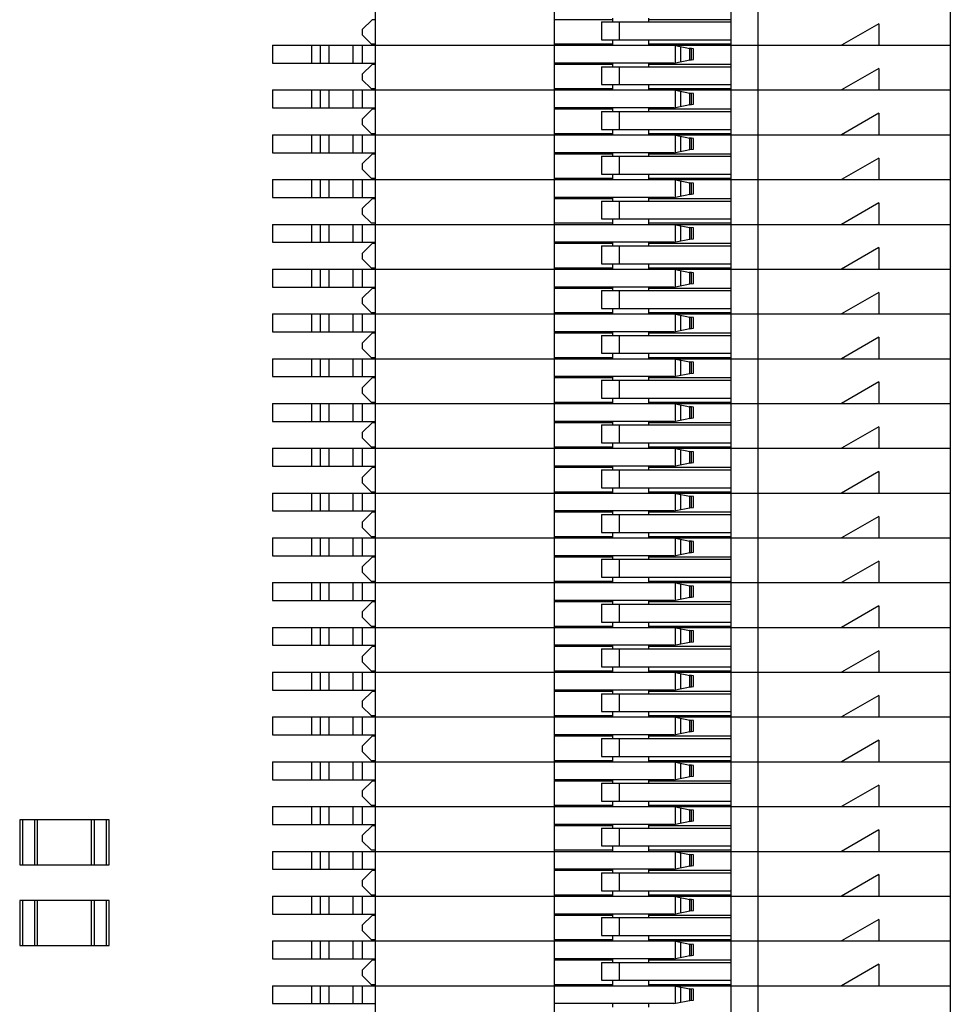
# Model space of a CAD drawing. Header units: millimetres. Extents: x -257 to 878, y 386 to 760.
# Tile 26 of 39: x 569 to 580, y 501 to 512. Entities that reach past the tile are written whole.
import ezdxf

# ---------------------------------------------------------------- set-up
doc = ezdxf.new("R2010")
doc.units = ezdxf.units.MM
doc.header["$LTSCALE"] = 30.734
doc.layers.get('0').update_dxf_attribs({"linetype": 'CONTINUOUS'})

msp = doc.modelspace()

# ---------------------------------------------------------------- linework, layer by layer
at = {"color": 7, "linetype": 'Continuous'}
for p, q in [((573.084, 489.947), (573.084, 525.247)), ((575.084, 490.927), (575.084, 524.267)), ((577.054, 522.807), (577.054, 492.407)), ((577.354, 522.807), (577.354, 492.407)), ((579.504, 492.507), (579.504, 522.707)), ((572.934, 512.122), (573.044, 512.232)), ((573.084, 512.232), (573.044, 512.232)), ((575.734, 512.232), (575.084, 512.232)), ((575.609, 512.207), (575.609, 512.007)), ((575.609, 512.207), (577.054, 512.207)), ((575.734, 512.207), (575.734, 512.247)), ((575.809, 512.007), (575.809, 512.207)), ((576.134, 512.247), (576.134, 512.207)), ((577.054, 512.232), (576.134, 512.232)), ((578.704, 512.187), (578.288, 511.947)), ((578.704, 512.187), (578.704, 511.947)), ((572.934, 512.122), (572.934, 512.062)), ((573.034, 511.962), (572.934, 512.062)), ((571.934, 511.947), (571.934, 511.747)), ((571.934, 511.947), (579.504, 511.947)), ((572.373, 511.747), (572.373, 511.947)), ((572.464, 511.947), (572.464, 511.747)), ((572.564, 511.747), (572.564, 511.947)), ((572.834, 511.747), (572.834, 511.947)), ((572.934, 511.947), (572.934, 511.747)), ((573.034, 511.962), (573.084, 511.962)), ((575.084, 511.962), (575.734, 511.962)), ((575.609, 512.007), (577.054, 512.007)), ((575.734, 511.947), (575.734, 512.007)), ((576.134, 512.007), (576.134, 511.947)), ((576.134, 511.962), (577.054, 511.962)), ((576.414, 511.947), (576.614, 511.907)), ((576.429, 511.944), (576.429, 511.75)), ((576.495, 511.763), (576.495, 511.93)), ((576.634, 511.907), (576.592, 511.912)), ((576.592, 511.911), (576.592, 511.782)), ((576.605, 511.911), (576.605, 511.909)), ((576.614, 511.787), (576.614, 511.907)), ((576.634, 511.787), (576.634, 511.907)), ((571.934, 511.747), (573.084, 511.747)), ((572.934, 511.622), (573.044, 511.732)), ((573.084, 511.732), (573.044, 511.732)), ((576.414, 511.747), (575.084, 511.747)), ((575.734, 511.732), (575.084, 511.732)), ((575.609, 511.707), (575.609, 511.507)), ((575.609, 511.707), (577.054, 511.707)), ((575.734, 511.707), (575.734, 511.747)), ((575.809, 511.507), (575.809, 511.707)), ((576.134, 511.747), (576.134, 511.707)), ((577.054, 511.732), (576.134, 511.732)), ((576.414, 511.747), (576.614, 511.787)), ((576.592, 511.781), (576.634, 511.787)), ((576.605, 511.785), (576.605, 511.783)), ((572.934, 511.622), (572.934, 511.562)), ((578.704, 511.687), (578.288, 511.447)), ((578.704, 511.687), (578.704, 511.447)), ((573.034, 511.462), (572.934, 511.562)), ((575.609, 511.507), (577.054, 511.507)), ((575.734, 511.447), (575.734, 511.507)), ((576.134, 511.507), (576.134, 511.447)), ((571.934, 511.447), (571.934, 511.247)), ((571.934, 511.447), (579.504, 511.447)), ((572.373, 511.247), (572.373, 511.447)), ((572.464, 511.447), (572.464, 511.247)), ((572.564, 511.247), (572.564, 511.447)), ((572.834, 511.247), (572.834, 511.447)), ((572.934, 511.447), (572.934, 511.247)), ((573.034, 511.462), (573.084, 511.462)), ((575.084, 511.462), (575.734, 511.462)), ((576.134, 511.462), (577.054, 511.462)), ((576.414, 511.447), (576.614, 511.407)), ((576.429, 511.444), (576.429, 511.25)), ((576.495, 511.263), (576.495, 511.43)), ((576.634, 511.407), (576.592, 511.412)), ((576.592, 511.411), (576.592, 511.282)), ((576.605, 511.411), (576.605, 511.409)), ((576.614, 511.287), (576.614, 511.407)), ((576.634, 511.287), (576.634, 511.407)), ((576.414, 511.247), (576.614, 511.287)), ((576.592, 511.281), (576.634, 511.287)), ((576.605, 511.285), (576.605, 511.283)), ((571.934, 511.247), (573.084, 511.247)), ((572.934, 511.122), (573.044, 511.232)), ((573.084, 511.232), (573.044, 511.232)), ((576.414, 511.247), (575.084, 511.247)), ((575.734, 511.232), (575.084, 511.232)), ((575.609, 511.207), (575.609, 511.007)), ((575.609, 511.207), (577.054, 511.207)), ((575.734, 511.207), (575.734, 511.247)), ((575.809, 511.007), (575.809, 511.207)), ((576.134, 511.247), (576.134, 511.207)), ((577.054, 511.232), (576.134, 511.232)), ((578.704, 511.187), (578.288, 510.947)), ((578.704, 511.187), (578.704, 510.947)), ((572.934, 511.122), (572.934, 511.062)), ((573.034, 510.962), (572.934, 511.062)), ((571.934, 510.947), (571.934, 510.747)), ((571.934, 510.947), (579.504, 510.947)), ((572.373, 510.747), (572.373, 510.947)), ((572.464, 510.947), (572.464, 510.747)), ((572.564, 510.747), (572.564, 510.947)), ((572.834, 510.747), (572.834, 510.947)), ((572.934, 510.947), (572.934, 510.747)), ((573.034, 510.962), (573.084, 510.962)), ((575.084, 510.962), (575.734, 510.962)), ((575.609, 511.007), (577.054, 511.007)), ((575.734, 510.947), (575.734, 511.007)), ((576.134, 511.007), (576.134, 510.947)), ((576.134, 510.962), (577.054, 510.962)), ((576.414, 510.947), (576.614, 510.907)), ((576.429, 510.944), (576.429, 510.75)), ((576.495, 510.763), (576.495, 510.93)), ((576.634, 510.907), (576.592, 510.912)), ((576.592, 510.911), (576.592, 510.782)), ((576.605, 510.911), (576.605, 510.909)), ((576.614, 510.787), (576.614, 510.907)), ((576.634, 510.787), (576.634, 510.907)), ((571.934, 510.747), (573.084, 510.747)), ((572.934, 510.622), (573.044, 510.732)), ((573.084, 510.732), (573.044, 510.732)), ((576.414, 510.747), (575.084, 510.747)), ((575.734, 510.732), (575.084, 510.732)), ((575.734, 510.707), (575.734, 510.747)), ((576.134, 510.747), (576.134, 510.707)), ((577.054, 510.732), (576.134, 510.732)), ((576.414, 510.747), (576.614, 510.787)), ((576.592, 510.781), (576.634, 510.787)), ((576.605, 510.785), (576.605, 510.783)), ((572.934, 510.622), (572.934, 510.562)), ((575.609, 510.707), (575.609, 510.507)), ((575.609, 510.707), (577.054, 510.707)), ((575.809, 510.507), (575.809, 510.707)), ((578.704, 510.687), (578.288, 510.447)), ((578.704, 510.687), (578.704, 510.447)), ((573.034, 510.462), (572.934, 510.562)), ((575.609, 510.507), (577.054, 510.507)), ((575.734, 510.447), (575.734, 510.507)), ((576.134, 510.507), (576.134, 510.447)), ((571.934, 510.447), (571.934, 510.247)), ((571.934, 510.447), (579.504, 510.447)), ((572.373, 510.247), (572.373, 510.447)), ((572.464, 510.447), (572.464, 510.247)), ((572.564, 510.247), (572.564, 510.447)), ((572.834, 510.247), (572.834, 510.447)), ((572.934, 510.447), (572.934, 510.247)), ((573.034, 510.462), (573.084, 510.462)), ((575.084, 510.462), (575.734, 510.462)), ((576.134, 510.462), (577.054, 510.462)), ((576.414, 510.447), (576.614, 510.407)), ((576.429, 510.444), (576.429, 510.25)), ((576.495, 510.263), (576.495, 510.43)), ((576.634, 510.407), (576.592, 510.412)), ((576.592, 510.411), (576.592, 510.282)), ((576.605, 510.411), (576.605, 510.409)), ((576.614, 510.287), (576.614, 510.407)), ((576.634, 510.287), (576.634, 510.407)), ((576.414, 510.247), (576.614, 510.287)), ((576.592, 510.281), (576.634, 510.287)), ((576.605, 510.285), (576.605, 510.283)), ((571.934, 510.247), (573.084, 510.247)), ((572.934, 510.122), (573.044, 510.232)), ((573.084, 510.232), (573.044, 510.232)), ((576.414, 510.247), (575.084, 510.247)), ((575.734, 510.232), (575.084, 510.232)), ((575.609, 510.207), (575.609, 510.007)), ((575.609, 510.207), (577.054, 510.207)), ((575.734, 510.207), (575.734, 510.247)), ((575.809, 510.007), (575.809, 510.207)), ((576.134, 510.247), (576.134, 510.207)), ((577.054, 510.232), (576.134, 510.232)), ((578.704, 510.187), (578.288, 509.947)), ((578.704, 510.187), (578.704, 509.947)), ((572.934, 510.122), (572.934, 510.062)), ((573.034, 509.962), (572.934, 510.062)), ((573.034, 509.962), (573.084, 509.962)), ((575.084, 509.962), (575.734, 509.962)), ((575.609, 510.007), (577.054, 510.007)), ((575.734, 509.947), (575.734, 510.007)), ((576.134, 510.007), (576.134, 509.947)), ((576.134, 509.962), (577.054, 509.962)), ((571.934, 509.947), (571.934, 509.747)), ((571.934, 509.947), (579.504, 509.947)), ((572.373, 509.747), (572.373, 509.947)), ((572.464, 509.947), (572.464, 509.747)), ((572.564, 509.747), (572.564, 509.947)), ((572.834, 509.747), (572.834, 509.947)), ((572.934, 509.947), (572.934, 509.747)), ((576.414, 509.947), (576.614, 509.907)), ((576.429, 509.944), (576.429, 509.75)), ((576.495, 509.763), (576.495, 509.93)), ((576.634, 509.907), (576.592, 509.912)), ((576.592, 509.911), (576.592, 509.782)), ((576.605, 509.911), (576.605, 509.909)), ((576.614, 509.787), (576.614, 509.907)), ((576.634, 509.787), (576.634, 509.907)), ((571.934, 509.747), (573.084, 509.747)), ((572.934, 509.622), (573.044, 509.732)), ((573.084, 509.732), (573.044, 509.732)), ((576.414, 509.747), (575.084, 509.747)), ((575.734, 509.732), (575.084, 509.732)), ((575.734, 509.707), (575.734, 509.747)), ((576.134, 509.747), (576.134, 509.707)), ((577.054, 509.732), (576.134, 509.732)), ((576.414, 509.747), (576.614, 509.787)), ((576.592, 509.781), (576.634, 509.787)), ((576.605, 509.785), (576.605, 509.783)), ((572.934, 509.622), (572.934, 509.562)), ((575.609, 509.707), (575.609, 509.507)), ((575.609, 509.707), (577.054, 509.707)), ((575.809, 509.507), (575.809, 509.707)), ((578.704, 509.687), (578.288, 509.447)), ((578.704, 509.687), (578.704, 509.447)), ((573.034, 509.462), (572.934, 509.562)), ((571.934, 509.447), (571.934, 509.247)), ((571.934, 509.447), (579.504, 509.447)), ((572.373, 509.247), (572.373, 509.447)), ((572.464, 509.447), (572.464, 509.247)), ((572.564, 509.247), (572.564, 509.447)), ((572.834, 509.247), (572.834, 509.447)), ((572.934, 509.447), (572.934, 509.247)), ((573.034, 509.462), (573.084, 509.462)), ((575.084, 509.462), (575.734, 509.462)), ((575.609, 509.507), (577.054, 509.507)), ((575.734, 509.447), (575.734, 509.507)), ((576.134, 509.507), (576.134, 509.447)), ((576.134, 509.462), (577.054, 509.462)), ((576.414, 509.447), (576.614, 509.407)), ((576.429, 509.444), (576.429, 509.25)), ((576.495, 509.263), (576.495, 509.43)), ((576.634, 509.407), (576.592, 509.412)), ((576.592, 509.411), (576.592, 509.282)), ((576.605, 509.411), (576.605, 509.409)), ((576.614, 509.287), (576.614, 509.407)), ((576.634, 509.287), (576.634, 509.407)), ((571.934, 509.247), (573.084, 509.247)), ((572.934, 509.122), (573.044, 509.232)), ((573.084, 509.232), (573.044, 509.232)), ((576.414, 509.247), (575.084, 509.247)), ((575.734, 509.232), (575.084, 509.232)), ((575.609, 509.207), (575.609, 509.007)), ((575.609, 509.207), (577.054, 509.207)), ((575.734, 509.207), (575.734, 509.247)), ((575.809, 509.007), (575.809, 509.207)), ((576.134, 509.247), (576.134, 509.207)), ((577.054, 509.232), (576.134, 509.232)), ((576.414, 509.247), (576.614, 509.287)), ((576.592, 509.281), (576.634, 509.287)), ((576.605, 509.285), (576.605, 509.283)), ((578.704, 509.187), (578.288, 508.947)), ((578.704, 509.187), (578.704, 508.947)), ((572.934, 509.122), (572.934, 509.062)), ((573.034, 508.962), (572.934, 509.062)), ((573.034, 508.962), (573.084, 508.962)), ((575.084, 508.962), (575.734, 508.962)), ((575.609, 509.007), (577.054, 509.007)), ((575.734, 508.947), (575.734, 509.007)), ((576.134, 509.007), (576.134, 508.947)), ((576.134, 508.962), (577.054, 508.962)), ((571.934, 508.947), (571.934, 508.747)), ((571.934, 508.947), (579.504, 508.947)), ((572.373, 508.747), (572.373, 508.947)), ((572.464, 508.947), (572.464, 508.747)), ((572.564, 508.747), (572.564, 508.947)), ((572.834, 508.747), (572.834, 508.947)), ((572.934, 508.947), (572.934, 508.747)), ((576.414, 508.947), (576.614, 508.907)), ((576.429, 508.944), (576.429, 508.75)), ((576.495, 508.763), (576.495, 508.93)), ((576.634, 508.907), (576.592, 508.912)), ((576.592, 508.911), (576.592, 508.782)), ((576.605, 508.911), (576.605, 508.909)), ((576.614, 508.787), (576.614, 508.907)), ((576.634, 508.787), (576.634, 508.907)), ((571.934, 508.747), (573.084, 508.747)), ((576.414, 508.747), (575.084, 508.747)), ((575.734, 508.707), (575.734, 508.747)), ((576.134, 508.747), (576.134, 508.707)), ((576.414, 508.747), (576.614, 508.787)), ((576.592, 508.781), (576.634, 508.787)), ((576.605, 508.785), (576.605, 508.783)), ((572.934, 508.622), (573.044, 508.732)), ((573.084, 508.732), (573.044, 508.732)), ((575.734, 508.732), (575.084, 508.732)), ((575.609, 508.707), (575.609, 508.507)), ((575.609, 508.707), (577.054, 508.707)), ((575.809, 508.507), (575.809, 508.707)), ((577.054, 508.732), (576.134, 508.732)), ((578.704, 508.687), (578.288, 508.447)), ((578.704, 508.687), (578.704, 508.447)), ((572.934, 508.622), (572.934, 508.562)), ((573.034, 508.462), (572.934, 508.562)), ((571.934, 508.447), (571.934, 508.247)), ((571.934, 508.447), (579.504, 508.447)), ((572.373, 508.247), (572.373, 508.447)), ((572.464, 508.447), (572.464, 508.247)), ((572.564, 508.247), (572.564, 508.447)), ((572.834, 508.247), (572.834, 508.447)), ((572.934, 508.447), (572.934, 508.247)), ((573.034, 508.462), (573.084, 508.462)), ((575.084, 508.462), (575.734, 508.462)), ((575.609, 508.507), (577.054, 508.507)), ((575.734, 508.447), (575.734, 508.507)), ((576.134, 508.507), (576.134, 508.447)), ((576.134, 508.462), (577.054, 508.462)), ((576.414, 508.447), (576.614, 508.407)), ((576.429, 508.444), (576.429, 508.25)), ((576.495, 508.263), (576.495, 508.43)), ((576.634, 508.407), (576.592, 508.412)), ((576.592, 508.411), (576.592, 508.282)), ((576.605, 508.411), (576.605, 508.409)), ((576.614, 508.287), (576.614, 508.407)), ((576.634, 508.287), (576.634, 508.407)), ((571.934, 508.247), (573.084, 508.247)), ((572.934, 508.122), (573.044, 508.232)), ((573.084, 508.232), (573.044, 508.232)), ((576.414, 508.247), (575.084, 508.247)), ((575.734, 508.232), (575.084, 508.232)), ((575.609, 508.207), (575.609, 508.007)), ((575.609, 508.207), (577.054, 508.207)), ((575.734, 508.207), (575.734, 508.247)), ((575.809, 508.007), (575.809, 508.207)), ((576.134, 508.247), (576.134, 508.207)), ((577.054, 508.232), (576.134, 508.232)), ((576.414, 508.247), (576.614, 508.287)), ((576.592, 508.281), (576.634, 508.287)), ((576.605, 508.285), (576.605, 508.283)), ((572.934, 508.122), (572.934, 508.062)), ((578.704, 508.187), (578.288, 507.947)), ((578.704, 508.187), (578.704, 507.947)), ((573.034, 507.962), (572.934, 508.062)), ((575.609, 508.007), (577.054, 508.007)), ((575.734, 507.947), (575.734, 508.007)), ((576.134, 508.007), (576.134, 507.947)), ((571.934, 507.947), (571.934, 507.747)), ((571.934, 507.947), (579.504, 507.947)), ((572.373, 507.747), (572.373, 507.947)), ((572.464, 507.947), (572.464, 507.747)), ((572.564, 507.747), (572.564, 507.947)), ((572.834, 507.747), (572.834, 507.947)), ((572.934, 507.947), (572.934, 507.747)), ((573.034, 507.962), (573.084, 507.962)), ((575.084, 507.962), (575.734, 507.962)), ((576.134, 507.962), (577.054, 507.962)), ((576.414, 507.947), (576.614, 507.907)), ((576.429, 507.944), (576.429, 507.75)), ((576.495, 507.763), (576.495, 507.93)), ((576.634, 507.907), (576.592, 507.912)), ((576.592, 507.911), (576.592, 507.782)), ((576.605, 507.911), (576.605, 507.909)), ((576.614, 507.787), (576.614, 507.907)), ((576.634, 507.787), (576.634, 507.907)), ((576.414, 507.747), (576.614, 507.787)), ((576.592, 507.781), (576.634, 507.787)), ((576.605, 507.785), (576.605, 507.783)), ((571.934, 507.747), (573.084, 507.747)), ((572.934, 507.622), (573.044, 507.732)), ((573.084, 507.732), (573.044, 507.732)), ((576.414, 507.747), (575.084, 507.747)), ((575.734, 507.732), (575.084, 507.732)), ((575.609, 507.707), (575.609, 507.507)), ((575.609, 507.707), (577.054, 507.707)), ((575.734, 507.707), (575.734, 507.747)), ((575.809, 507.507), (575.809, 507.707)), ((576.134, 507.747), (576.134, 507.707)), ((577.054, 507.732), (576.134, 507.732)), ((578.704, 507.687), (578.288, 507.447)), ((578.704, 507.687), (578.704, 507.447)), ((572.934, 507.622), (572.934, 507.562)), ((573.034, 507.462), (572.934, 507.562)), ((571.934, 507.447), (571.934, 507.247)), ((571.934, 507.447), (579.504, 507.447)), ((572.373, 507.247), (572.373, 507.447)), ((572.464, 507.447), (572.464, 507.247)), ((572.564, 507.247), (572.564, 507.447)), ((572.834, 507.247), (572.834, 507.447)), ((572.934, 507.447), (572.934, 507.247)), ((573.034, 507.462), (573.084, 507.462)), ((575.084, 507.462), (575.734, 507.462)), ((575.609, 507.507), (577.054, 507.507)), ((575.734, 507.447), (575.734, 507.507)), ((576.134, 507.507), (576.134, 507.447)), ((576.134, 507.462), (577.054, 507.462)), ((576.414, 507.447), (576.614, 507.407)), ((576.429, 507.444), (576.429, 507.25)), ((576.495, 507.263), (576.495, 507.43)), ((576.634, 507.407), (576.592, 507.412)), ((576.592, 507.411), (576.592, 507.282)), ((576.605, 507.411), (576.605, 507.409)), ((576.614, 507.287), (576.614, 507.407)), ((576.634, 507.287), (576.634, 507.407)), ((571.934, 507.247), (573.084, 507.247)), ((572.934, 507.122), (573.044, 507.232)), ((573.084, 507.232), (573.044, 507.232)), ((576.414, 507.247), (575.084, 507.247)), ((575.734, 507.232), (575.084, 507.232)), ((575.609, 507.207), (575.609, 507.007)), ((575.609, 507.207), (577.054, 507.207)), ((575.734, 507.207), (575.734, 507.247)), ((575.809, 507.007), (575.809, 507.207)), ((576.134, 507.247), (576.134, 507.207)), ((577.054, 507.232), (576.134, 507.232)), ((576.414, 507.247), (576.614, 507.287)), ((576.592, 507.281), (576.634, 507.287)), ((576.605, 507.285), (576.605, 507.283)), ((572.934, 507.122), (572.934, 507.062)), ((578.704, 507.187), (578.288, 506.947)), ((578.704, 507.187), (578.704, 506.947)), ((573.034, 506.962), (572.934, 507.062)), ((575.609, 507.007), (577.054, 507.007)), ((575.734, 506.947), (575.734, 507.007)), ((576.134, 507.007), (576.134, 506.947)), ((571.934, 506.947), (571.934, 506.747)), ((571.934, 506.947), (579.504, 506.947)), ((572.373, 506.747), (572.373, 506.947)), ((572.464, 506.947), (572.464, 506.747)), ((572.564, 506.747), (572.564, 506.947)), ((572.834, 506.747), (572.834, 506.947)), ((572.934, 506.947), (572.934, 506.747)), ((573.034, 506.962), (573.084, 506.962)), ((575.084, 506.962), (575.734, 506.962)), ((576.134, 506.962), (577.054, 506.962)), ((576.414, 506.947), (576.614, 506.907)), ((576.429, 506.944), (576.429, 506.75)), ((576.495, 506.763), (576.495, 506.93)), ((576.634, 506.907), (576.592, 506.912)), ((576.592, 506.911), (576.592, 506.782)), ((576.605, 506.911), (576.605, 506.909)), ((576.614, 506.787), (576.614, 506.907)), ((576.634, 506.787), (576.634, 506.907)), ((576.414, 506.747), (576.614, 506.787)), ((576.592, 506.781), (576.634, 506.787)), ((576.605, 506.785), (576.605, 506.783)), ((571.934, 506.747), (573.084, 506.747)), ((572.934, 506.622), (573.044, 506.732)), ((573.084, 506.732), (573.044, 506.732)), ((576.414, 506.747), (575.084, 506.747)), ((575.734, 506.732), (575.084, 506.732)), ((575.609, 506.707), (575.609, 506.507)), ((575.609, 506.707), (577.054, 506.707)), ((575.734, 506.707), (575.734, 506.747)), ((575.809, 506.507), (575.809, 506.707)), ((576.134, 506.747), (576.134, 506.707)), ((577.054, 506.732), (576.134, 506.732)), ((578.704, 506.687), (578.288, 506.447)), ((578.704, 506.687), (578.704, 506.447)), ((572.934, 506.622), (572.934, 506.562)), ((573.034, 506.462), (572.934, 506.562)), ((571.934, 506.447), (571.934, 506.247)), ((571.934, 506.447), (579.504, 506.447)), ((572.373, 506.247), (572.373, 506.447)), ((572.464, 506.447), (572.464, 506.247)), ((572.564, 506.247), (572.564, 506.447)), ((572.834, 506.247), (572.834, 506.447)), ((572.934, 506.447), (572.934, 506.247)), ((573.034, 506.462), (573.084, 506.462)), ((575.084, 506.462), (575.734, 506.462)), ((575.609, 506.507), (577.054, 506.507)), ((575.734, 506.447), (575.734, 506.507)), ((576.134, 506.507), (576.134, 506.447)), ((576.134, 506.462), (577.054, 506.462)), ((576.414, 506.447), (576.614, 506.407)), ((576.429, 506.444), (576.429, 506.25)), ((576.495, 506.263), (576.495, 506.43)), ((576.634, 506.407), (576.592, 506.412)), ((576.592, 506.411), (576.592, 506.282)), ((576.605, 506.411), (576.605, 506.409)), ((576.614, 506.287), (576.614, 506.407)), ((576.634, 506.287), (576.634, 506.407)), ((571.934, 506.247), (573.084, 506.247)), ((572.934, 506.122), (573.044, 506.232)), ((573.084, 506.232), (573.044, 506.232)), ((576.414, 506.247), (575.084, 506.247)), ((575.734, 506.232), (575.084, 506.232)), ((575.734, 506.207), (575.734, 506.247)), ((576.134, 506.247), (576.134, 506.207)), ((577.054, 506.232), (576.134, 506.232)), ((576.414, 506.247), (576.614, 506.287)), ((576.592, 506.281), (576.634, 506.287)), ((576.605, 506.285), (576.605, 506.283)), ((572.934, 506.122), (572.934, 506.062)), ((575.609, 506.207), (575.609, 506.007)), ((575.609, 506.207), (577.054, 506.207)), ((575.809, 506.007), (575.809, 506.207)), ((578.704, 506.187), (578.288, 505.947)), ((578.704, 506.187), (578.704, 505.947)), ((573.034, 505.962), (572.934, 506.062)), ((575.609, 506.007), (577.054, 506.007)), ((575.734, 505.947), (575.734, 506.007)), ((576.134, 506.007), (576.134, 505.947)), ((571.934, 505.947), (571.934, 505.747)), ((571.934, 505.947), (579.504, 505.947)), ((572.373, 505.747), (572.373, 505.947)), ((572.464, 505.947), (572.464, 505.747)), ((572.564, 505.747), (572.564, 505.947)), ((572.834, 505.747), (572.834, 505.947)), ((572.934, 505.947), (572.934, 505.747)), ((573.034, 505.962), (573.084, 505.962)), ((575.084, 505.962), (575.734, 505.962)), ((576.134, 505.962), (577.054, 505.962)), ((576.414, 505.947), (576.614, 505.907)), ((576.429, 505.944), (576.429, 505.75)), ((576.495, 505.763), (576.495, 505.93)), ((576.634, 505.907), (576.592, 505.912)), ((576.592, 505.911), (576.592, 505.782)), ((576.605, 505.911), (576.605, 505.909)), ((576.614, 505.787), (576.614, 505.907)), ((576.634, 505.787), (576.634, 505.907)), ((576.414, 505.747), (576.614, 505.787)), ((576.592, 505.781), (576.634, 505.787)), ((576.605, 505.785), (576.605, 505.783)), ((571.934, 505.747), (573.084, 505.747)), ((572.934, 505.622), (573.044, 505.732)), ((573.084, 505.732), (573.044, 505.732)), ((576.414, 505.747), (575.084, 505.747)), ((575.734, 505.732), (575.084, 505.732)), ((575.609, 505.707), (575.609, 505.507)), ((575.609, 505.707), (577.054, 505.707)), ((575.734, 505.707), (575.734, 505.747)), ((575.809, 505.507), (575.809, 505.707)), ((576.134, 505.747), (576.134, 505.707)), ((577.054, 505.732), (576.134, 505.732)), ((578.704, 505.687), (578.288, 505.447)), ((578.704, 505.687), (578.704, 505.447)), ((572.934, 505.622), (572.934, 505.562)), ((573.034, 505.462), (572.934, 505.562)), ((571.934, 505.447), (571.934, 505.247)), ((571.934, 505.447), (579.504, 505.447)), ((572.373, 505.247), (572.373, 505.447)), ((572.464, 505.447), (572.464, 505.247)), ((572.564, 505.247), (572.564, 505.447)), ((572.834, 505.247), (572.834, 505.447)), ((572.934, 505.447), (572.934, 505.247)), ((573.034, 505.462), (573.084, 505.462)), ((575.084, 505.462), (575.734, 505.462)), ((575.609, 505.507), (577.054, 505.507)), ((575.734, 505.447), (575.734, 505.507)), ((576.134, 505.507), (576.134, 505.447)), ((576.134, 505.462), (577.054, 505.462)), ((576.414, 505.447), (576.614, 505.407)), ((576.429, 505.444), (576.429, 505.25)), ((576.495, 505.263), (576.495, 505.43)), ((576.634, 505.407), (576.592, 505.412)), ((576.592, 505.411), (576.592, 505.282)), ((576.605, 505.411), (576.605, 505.409)), ((576.614, 505.287), (576.614, 505.407)), ((576.634, 505.287), (576.634, 505.407)), ((571.934, 505.247), (573.084, 505.247)), ((572.934, 505.122), (573.044, 505.232)), ((573.084, 505.232), (573.044, 505.232)), ((576.414, 505.247), (575.084, 505.247)), ((575.734, 505.232), (575.084, 505.232)), ((575.734, 505.207), (575.734, 505.247)), ((576.134, 505.247), (576.134, 505.207)), ((577.054, 505.232), (576.134, 505.232)), ((576.414, 505.247), (576.614, 505.287)), ((576.592, 505.281), (576.634, 505.287)), ((576.605, 505.285), (576.605, 505.283)), ((572.934, 505.122), (572.934, 505.062)), ((575.609, 505.207), (575.609, 505.007)), ((575.609, 505.207), (577.054, 505.207)), ((575.809, 505.007), (575.809, 505.207)), ((578.704, 505.187), (578.288, 504.947)), ((578.704, 505.187), (578.704, 504.947)), ((573.034, 504.962), (572.934, 505.062)), ((575.609, 505.007), (577.054, 505.007)), ((575.734, 504.947), (575.734, 505.007)), ((576.134, 505.007), (576.134, 504.947)), ((571.934, 504.947), (571.934, 504.747)), ((571.934, 504.947), (579.504, 504.947)), ((572.373, 504.747), (572.373, 504.947)), ((572.464, 504.947), (572.464, 504.747)), ((572.564, 504.747), (572.564, 504.947)), ((572.834, 504.747), (572.834, 504.947)), ((572.934, 504.947), (572.934, 504.747)), ((573.034, 504.962), (573.084, 504.962)), ((575.084, 504.962), (575.734, 504.962)), ((576.134, 504.962), (577.054, 504.962)), ((576.414, 504.947), (576.614, 504.907)), ((576.429, 504.944), (576.429, 504.75)), ((576.495, 504.763), (576.495, 504.93)), ((576.634, 504.907), (576.592, 504.912)), ((576.592, 504.911), (576.592, 504.782)), ((576.605, 504.911), (576.605, 504.909)), ((576.614, 504.787), (576.614, 504.907)), ((576.634, 504.787), (576.634, 504.907)), ((576.414, 504.747), (576.614, 504.787)), ((576.592, 504.781), (576.634, 504.787)), ((576.605, 504.785), (576.605, 504.783)), ((571.934, 504.747), (573.084, 504.747)), ((572.934, 504.622), (573.044, 504.732)), ((573.084, 504.732), (573.044, 504.732)), ((576.414, 504.747), (575.084, 504.747)), ((575.734, 504.732), (575.084, 504.732)), ((575.609, 504.707), (575.609, 504.507)), ((575.609, 504.707), (577.054, 504.707)), ((575.734, 504.707), (575.734, 504.747)), ((575.809, 504.507), (575.809, 504.707)), ((576.134, 504.747), (576.134, 504.707)), ((577.054, 504.732), (576.134, 504.732)), ((578.704, 504.687), (578.288, 504.447)), ((578.704, 504.687), (578.704, 504.447)), ((572.934, 504.622), (572.934, 504.562)), ((573.034, 504.462), (572.934, 504.562)), ((573.034, 504.462), (573.084, 504.462)), ((575.084, 504.462), (575.734, 504.462)), ((575.609, 504.507), (577.054, 504.507)), ((575.734, 504.447), (575.734, 504.507)), ((576.134, 504.507), (576.134, 504.447)), ((576.134, 504.462), (577.054, 504.462)), ((571.934, 504.447), (571.934, 504.247)), ((571.934, 504.447), (579.504, 504.447)), ((572.373, 504.247), (572.373, 504.447)), ((572.464, 504.447), (572.464, 504.247)), ((572.564, 504.247), (572.564, 504.447)), ((572.834, 504.247), (572.834, 504.447)), ((572.934, 504.447), (572.934, 504.247)), ((576.414, 504.447), (576.614, 504.407)), ((576.429, 504.444), (576.429, 504.25)), ((576.495, 504.263), (576.495, 504.43)), ((576.634, 504.407), (576.592, 504.412)), ((576.592, 504.411), (576.592, 504.282)), ((576.605, 504.411), (576.605, 504.409)), ((576.614, 504.287), (576.614, 504.407)), ((576.634, 504.287), (576.634, 504.407)), ((571.934, 504.247), (573.084, 504.247)), ((572.934, 504.122), (573.044, 504.232)), ((573.084, 504.232), (573.044, 504.232)), ((576.414, 504.247), (575.084, 504.247)), ((575.734, 504.232), (575.084, 504.232)), ((575.734, 504.207), (575.734, 504.247)), ((576.134, 504.247), (576.134, 504.207)), ((577.054, 504.232), (576.134, 504.232)), ((576.414, 504.247), (576.614, 504.287)), ((576.592, 504.281), (576.634, 504.287)), ((576.605, 504.285), (576.605, 504.283)), ((572.934, 504.122), (572.934, 504.062)), ((575.609, 504.207), (575.609, 504.007)), ((575.609, 504.207), (577.054, 504.207)), ((575.809, 504.007), (575.809, 504.207)), ((578.704, 504.187), (578.288, 503.947)), ((578.704, 504.187), (578.704, 503.947)), ((573.034, 503.962), (572.934, 504.062)), ((571.934, 503.947), (571.934, 503.747)), ((571.934, 503.947), (579.504, 503.947)), ((572.373, 503.747), (572.373, 503.947)), ((572.464, 503.947), (572.464, 503.747)), ((572.564, 503.747), (572.564, 503.947)), ((572.834, 503.747), (572.834, 503.947)), ((572.934, 503.947), (572.934, 503.747)), ((573.034, 503.962), (573.084, 503.962)), ((575.084, 503.962), (575.734, 503.962)), ((575.609, 504.007), (577.054, 504.007)), ((575.734, 503.947), (575.734, 504.007)), ((576.134, 504.007), (576.134, 503.947)), ((576.134, 503.962), (577.054, 503.962)), ((576.414, 503.947), (576.614, 503.907)), ((576.429, 503.944), (576.429, 503.75)), ((576.495, 503.763), (576.495, 503.93)), ((576.634, 503.907), (576.592, 503.912)), ((576.592, 503.911), (576.592, 503.782)), ((576.605, 503.911), (576.605, 503.909)), ((576.614, 503.787), (576.614, 503.907)), ((576.634, 503.787), (576.634, 503.907)), ((571.934, 503.747), (573.084, 503.747)), ((572.934, 503.622), (573.044, 503.732)), ((573.084, 503.732), (573.044, 503.732)), ((576.414, 503.747), (575.084, 503.747)), ((575.734, 503.732), (575.084, 503.732)), ((575.609, 503.707), (575.609, 503.507)), ((575.609, 503.707), (577.054, 503.707)), ((575.734, 503.707), (575.734, 503.747)), ((575.809, 503.507), (575.809, 503.707)), ((576.134, 503.747), (576.134, 503.707)), ((577.054, 503.732), (576.134, 503.732)), ((576.414, 503.747), (576.614, 503.787)), ((576.592, 503.781), (576.634, 503.787)), ((576.605, 503.785), (576.605, 503.783)), ((578.704, 503.687), (578.288, 503.447)), ((578.704, 503.687), (578.704, 503.447)), ((572.934, 503.622), (572.934, 503.562)), ((573.034, 503.462), (572.934, 503.562)), ((573.034, 503.462), (573.084, 503.462)), ((575.084, 503.462), (575.734, 503.462)), ((575.609, 503.507), (577.054, 503.507)), ((575.734, 503.447), (575.734, 503.507)), ((576.134, 503.507), (576.134, 503.447)), ((576.134, 503.462), (577.054, 503.462)), ((571.934, 503.447), (571.934, 503.247)), ((571.934, 503.447), (579.504, 503.447)), ((572.373, 503.247), (572.373, 503.447)), ((572.464, 503.447), (572.464, 503.247)), ((572.564, 503.247), (572.564, 503.447)), ((572.834, 503.247), (572.834, 503.447)), ((572.934, 503.447), (572.934, 503.247)), ((576.414, 503.447), (576.614, 503.407)), ((576.429, 503.444), (576.429, 503.25)), ((576.495, 503.263), (576.495, 503.43)), ((576.634, 503.407), (576.592, 503.412)), ((576.592, 503.411), (576.592, 503.282)), ((576.605, 503.411), (576.605, 503.409)), ((576.614, 503.287), (576.614, 503.407)), ((576.634, 503.287), (576.634, 503.407)), ((569.109, 503.297), (569.109, 502.797)), ((570.109, 503.297), (569.109, 503.297)), ((569.144, 502.797), (569.144, 503.297)), ((569.274, 503.297), (569.274, 502.797)), ((569.309, 502.797), (569.309, 503.297)), ((569.909, 502.797), (569.909, 503.297)), ((569.944, 502.797), (569.944, 503.297)), ((570.074, 503.297), (570.074, 502.797)), ((570.109, 502.797), (570.109, 503.297)), ((571.934, 503.247), (573.084, 503.247)), ((576.414, 503.247), (575.084, 503.247)), ((575.734, 503.207), (575.734, 503.247)), ((576.134, 503.247), (576.134, 503.207)), ((576.414, 503.247), (576.614, 503.287)), ((576.592, 503.281), (576.634, 503.287)), ((576.605, 503.285), (576.605, 503.283)), ((572.934, 503.122), (573.044, 503.232)), ((573.084, 503.232), (573.044, 503.232)), ((575.734, 503.232), (575.084, 503.232)), ((575.609, 503.207), (575.609, 503.007)), ((575.609, 503.207), (577.054, 503.207)), ((575.809, 503.007), (575.809, 503.207)), ((577.054, 503.232), (576.134, 503.232)), ((578.704, 503.187), (578.288, 502.947)), ((578.704, 503.187), (578.704, 502.947)), ((572.934, 503.122), (572.934, 503.062)), ((573.034, 502.962), (572.934, 503.062)), ((571.934, 502.947), (571.934, 502.747)), ((571.934, 502.947), (579.504, 502.947)), ((572.373, 502.747), (572.373, 502.947)), ((572.464, 502.947), (572.464, 502.747)), ((572.564, 502.747), (572.564, 502.947)), ((572.834, 502.747), (572.834, 502.947)), ((572.934, 502.947), (572.934, 502.747)), ((573.034, 502.962), (573.084, 502.962)), ((575.084, 502.962), (575.734, 502.962)), ((575.609, 503.007), (577.054, 503.007)), ((575.734, 502.947), (575.734, 503.007)), ((576.134, 503.007), (576.134, 502.947)), ((576.134, 502.962), (577.054, 502.962)), ((576.414, 502.947), (576.614, 502.907)), ((576.429, 502.944), (576.429, 502.75)), ((576.495, 502.763), (576.495, 502.93)), ((576.634, 502.907), (576.592, 502.912)), ((576.592, 502.911), (576.592, 502.782)), ((576.605, 502.911), (576.605, 502.909)), ((576.614, 502.787), (576.614, 502.907)), ((576.634, 502.787), (576.634, 502.907)), ((569.109, 502.797), (570.109, 502.797)), ((571.934, 502.747), (573.084, 502.747)), ((572.934, 502.622), (573.044, 502.732)), ((573.084, 502.732), (573.044, 502.732)), ((576.414, 502.747), (575.084, 502.747)), ((575.734, 502.732), (575.084, 502.732)), ((575.609, 502.707), (575.609, 502.507)), ((575.609, 502.707), (577.054, 502.707)), ((575.734, 502.707), (575.734, 502.747)), ((575.809, 502.507), (575.809, 502.707)), ((576.134, 502.747), (576.134, 502.707)), ((577.054, 502.732), (576.134, 502.732)), ((576.414, 502.747), (576.614, 502.787)), ((576.592, 502.781), (576.634, 502.787)), ((576.605, 502.785), (576.605, 502.783)), ((572.934, 502.622), (572.934, 502.562)), ((578.704, 502.687), (578.288, 502.447)), ((578.704, 502.687), (578.704, 502.447)), ((573.034, 502.462), (572.934, 502.562)), ((575.609, 502.507), (577.054, 502.507)), ((575.734, 502.447), (575.734, 502.507)), ((576.134, 502.507), (576.134, 502.447)), ((569.109, 502.397), (569.109, 501.897)), ((570.109, 502.397), (569.109, 502.397)), ((569.144, 501.897), (569.144, 502.397)), ((569.274, 502.397), (569.274, 501.897)), ((569.309, 501.897), (569.309, 502.397)), ((569.909, 501.897), (569.909, 502.397)), ((569.944, 501.897), (569.944, 502.397)), ((570.074, 502.397), (570.074, 501.897)), ((570.109, 501.897), (570.109, 502.397)), ((571.934, 502.447), (571.934, 502.247)), ((571.934, 502.447), (579.504, 502.447)), ((572.373, 502.247), (572.373, 502.447)), ((572.464, 502.447), (572.464, 502.247)), ((572.564, 502.247), (572.564, 502.447)), ((572.834, 502.247), (572.834, 502.447)), ((572.934, 502.447), (572.934, 502.247)), ((573.034, 502.462), (573.084, 502.462)), ((575.084, 502.462), (575.734, 502.462)), ((576.134, 502.462), (577.054, 502.462)), ((576.414, 502.447), (576.614, 502.407)), ((576.429, 502.444), (576.429, 502.25)), ((576.495, 502.263), (576.495, 502.43)), ((576.634, 502.407), (576.592, 502.412)), ((576.592, 502.411), (576.592, 502.282)), ((576.605, 502.411), (576.605, 502.409)), ((576.614, 502.287), (576.614, 502.407)), ((576.634, 502.287), (576.634, 502.407)), ((576.414, 502.247), (576.614, 502.287)), ((576.592, 502.281), (576.634, 502.287)), ((576.605, 502.285), (576.605, 502.283)), ((571.934, 502.247), (573.084, 502.247)), ((572.934, 502.122), (573.044, 502.232)), ((573.084, 502.232), (573.044, 502.232)), ((576.414, 502.247), (575.084, 502.247)), ((575.734, 502.232), (575.084, 502.232)), ((575.609, 502.207), (575.609, 502.007)), ((575.609, 502.207), (577.054, 502.207)), ((575.734, 502.207), (575.734, 502.247)), ((575.809, 502.007), (575.809, 502.207)), ((576.134, 502.247), (576.134, 502.207)), ((577.054, 502.232), (576.134, 502.232)), ((578.704, 502.187), (578.288, 501.947)), ((578.704, 502.187), (578.704, 501.947)), ((572.934, 502.122), (572.934, 502.062)), ((573.034, 501.962), (572.934, 502.062)), ((571.934, 501.947), (571.934, 501.747)), ((571.934, 501.947), (579.504, 501.947)), ((572.373, 501.747), (572.373, 501.947)), ((572.464, 501.947), (572.464, 501.747)), ((572.564, 501.747), (572.564, 501.947)), ((572.834, 501.747), (572.834, 501.947)), ((572.934, 501.947), (572.934, 501.747)), ((573.034, 501.962), (573.084, 501.962)), ((575.084, 501.962), (575.734, 501.962)), ((575.609, 502.007), (577.054, 502.007)), ((575.734, 501.947), (575.734, 502.007)), ((576.134, 502.007), (576.134, 501.947)), ((576.134, 501.962), (577.054, 501.962)), ((576.414, 501.947), (576.614, 501.907)), ((576.429, 501.944), (576.429, 501.75)), ((576.495, 501.763), (576.495, 501.93)), ((569.109, 501.897), (570.109, 501.897)), ((576.634, 501.907), (576.592, 501.912)), ((576.592, 501.911), (576.592, 501.782)), ((576.605, 501.911), (576.605, 501.909)), ((576.614, 501.787), (576.614, 501.907)), ((576.634, 501.787), (576.634, 501.907)), ((571.934, 501.747), (573.084, 501.747)), ((572.934, 501.622), (573.044, 501.732)), ((573.084, 501.732), (573.044, 501.732)), ((576.414, 501.747), (575.084, 501.747)), ((575.734, 501.732), (575.084, 501.732)), ((575.609, 501.707), (575.609, 501.507)), ((575.609, 501.707), (577.054, 501.707)), ((575.734, 501.707), (575.734, 501.747)), ((575.809, 501.507), (575.809, 501.707)), ((576.134, 501.747), (576.134, 501.707)), ((577.054, 501.732), (576.134, 501.732)), ((576.414, 501.747), (576.614, 501.787)), ((576.592, 501.781), (576.634, 501.787)), ((576.605, 501.785), (576.605, 501.783)), ((572.934, 501.622), (572.934, 501.562)), ((578.704, 501.687), (578.288, 501.447)), ((578.704, 501.687), (578.704, 501.447)), ((573.034, 501.462), (572.934, 501.562)), ((575.609, 501.507), (577.054, 501.507)), ((575.734, 501.447), (575.734, 501.507)), ((576.134, 501.507), (576.134, 501.447)), ((571.934, 501.447), (571.934, 501.247)), ((571.934, 501.447), (579.504, 501.447)), ((572.373, 501.247), (572.373, 501.447)), ((572.464, 501.447), (572.464, 501.247)), ((572.564, 501.247), (572.564, 501.447)), ((572.834, 501.247), (572.834, 501.447)), ((572.934, 501.447), (572.934, 501.247)), ((573.034, 501.462), (573.084, 501.462)), ((575.084, 501.462), (575.734, 501.462)), ((576.134, 501.462), (577.054, 501.462)), ((576.414, 501.447), (576.614, 501.407)), ((576.429, 501.444), (576.429, 501.25)), ((576.495, 501.263), (576.495, 501.43)), ((576.634, 501.407), (576.592, 501.412)), ((576.592, 501.411), (576.592, 501.282)), ((576.605, 501.411), (576.605, 501.409)), ((576.614, 501.287), (576.614, 501.407)), ((576.634, 501.287), (576.634, 501.407)), ((576.414, 501.247), (576.614, 501.287)), ((576.592, 501.281), (576.634, 501.287)), ((576.605, 501.285), (576.605, 501.283)), ((571.934, 501.247), (573.084, 501.247)), ((576.414, 501.247), (575.084, 501.247)), ((575.734, 501.207), (575.734, 501.247)), ((576.134, 501.247), (576.134, 501.207))]:
    msp.add_line(p, q, dxfattribs=at)

doc.saveas('drawing.dxf')
